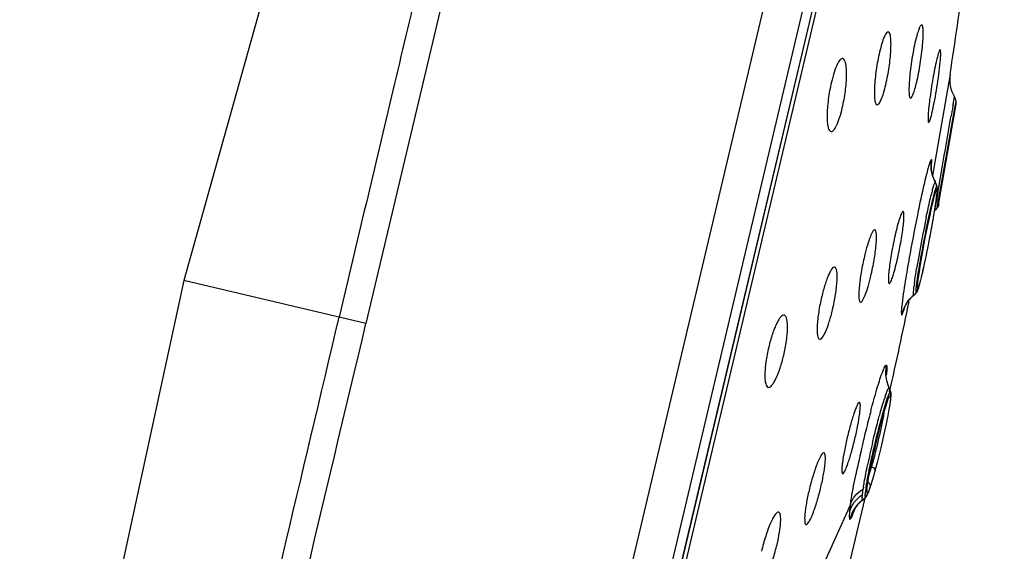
# Model space of a CAD drawing. Header units: millimetres. Extents: x 113 to 769, y -81 to 829.
# Tile 29 of 30: x 694 to 736, y 763 to 786. Entities that reach past the tile are written whole.
import ezdxf

# ---------------------------------------------------------------- set-up
doc = ezdxf.new("R2010")
doc.units = ezdxf.units.MM
doc.header["$LTSCALE"] = 65.395
doc.layers.get('0').update_dxf_attribs({"linetype": 'CONTINUOUS'})

msp = doc.modelspace()

# ---------------------------------------------------------------- linework, layer by layer
at = {"color": 9, "linetype": 'CONTINUOUS'}
for p, q in [((721.871, 828.766), (708.626, 772.735)), ((735.127, 825.281), (711.372, 724.793)), ((734.11, 783.619), (733.347, 779.192)), ((734.131, 781.079), (734.373, 782.445)), ((733.551, 777.781), (734.304, 782.056)), ((734.132, 781.668), (734.149, 781.765)), ((733.464, 778.907), (733.469, 778.902)), ((733.641, 778.815), (733.648, 778.858)), ((733.332, 778.527), (733.337, 778.544)), ((733.535, 778.728), (733.541, 778.717)), ((733.581, 778.474), (733.589, 778.516)), ((733.589, 778.516), (733.619, 778.69)), ((733.619, 778.69), (733.643, 778.828)), ((732.682, 777.463), (732.668, 777.392)), ((708.626, 772.735), (700.678, 774.614)), ((732.527, 773.967), (732.52, 773.965)), ((732.644, 774.088), (732.634, 774.082)), ((731.452, 769.921), (731.462, 769.911)), ((731.281, 769.555), (731.284, 769.565)), ((731.512, 769.754), (731.525, 769.734)), ((730.445, 765.165), (730.435, 765.155)), ((729.762, 764.832), (728.068, 761.091)), ((729.959, 764.642), (729.963, 764.653)), ((728.886, 762.897), (728.049, 761.05))]:
    msp.add_line(p, q, dxfattribs=at)
at = {"color": 7, "linetype": 'CONTINUOUS'}
for p, q in [((715.758, 734.206), (736.475, 821.845)), ((724.815, 771.767), (733.056, 806.631)), ((727.36, 785.07), (729.781, 795.309)), ((729.466, 792.211), (725.128, 773.859)), ((721.697, 761.111), (727.36, 785.07)), ((733.607, 777.91), (734.377, 782.319)), ((734.377, 782.32), (734.373, 782.445)), ((734.291, 781.827), (734.317, 781.974)), ((733.353, 777.179), (733.417, 777.552)), ((733.607, 777.91), (733.607, 777.913)), ((733.293, 776.847), (733.37, 777.275)), ((733.222, 776.467), (733.312, 776.952)), ((733.148, 776.088), (733.242, 776.574)), ((733.079, 775.746), (733.165, 776.173)), ((733.018, 775.452), (733.09, 775.799)), ((732.868, 774.784), (732.914, 774.98)), ((732.913, 774.977), (732.965, 775.209)), ((732.796, 774.494), (732.834, 774.644)), ((732.829, 774.625), (732.871, 774.797)), ((725.128, 773.859), (715.748, 734.185)), ((732.298, 773.734), (732.462, 773.911)), ((732.461, 773.91), (732.558, 773.994)), ((732.527, 773.967), (732.557, 773.993)), ((732.557, 773.993), (732.644, 774.088)), ((720.089, 751.775), (724.815, 771.767)), ((731.462, 769.911), (731.462, 769.911)), ((731.525, 769.734), (731.478, 769.878)), ((731.525, 769.734), (731.496, 769.821)), ((731.525, 769.734), (731.525, 769.734)), ((730.841, 766.291), (730.944, 766.677)), ((730.841, 766.291), (730.841, 766.291)), ((730.482, 765.516), (730.501, 765.668)), ((730.561, 765.388), (730.614, 765.534)), ((730.606, 765.512), (730.614, 765.534)), ((730.613, 765.533), (730.668, 765.698)), ((730.389, 765.107), (729.446, 761.124)), ((730.446, 765.166), (730.445, 765.165)), ((730.446, 765.166), (730.477, 765.211)), ((730.477, 765.21), (730.521, 765.294)), ((730.52, 765.292), (730.563, 765.393)), ((729.928, 764.593), (729.926, 764.589))]:
    msp.add_line(p, q, dxfattribs=at)
for points in [[(720.476, 828.125), (712.488, 810.988), (705.781, 792.864), (700.678, 774.614)], [(733.429, 778.978), (733.342, 779.204), (733.301, 779.388), (733.288, 779.514), (733.287, 779.557)], [(733.541, 778.717), (733.488, 778.867), (733.429, 778.978)], [(732.688, 774.315), (732.688, 774.314), (732.688, 774.332), (732.69, 774.377), (732.696, 774.447), (732.707, 774.542), (732.723, 774.665), (732.744, 774.817), (732.772, 775.003), (732.808, 775.225), (732.852, 775.486), (732.905, 775.789), (732.971, 776.148), (733.044, 776.53), (733.114, 776.885), (733.179, 777.197), (733.236, 777.467), (733.287, 777.699), (733.332, 777.896), (733.371, 778.06), (733.404, 778.195), (733.433, 778.303), (733.457, 778.388), (733.476, 778.451), (733.489, 778.491), (733.491, 778.495)], [(733.519, 778.229), (733.534, 778.347), (733.544, 778.444), (733.55, 778.522), (733.553, 778.586), (733.552, 778.644), (733.541, 778.717)], [(733.402, 777.462), (733.442, 777.706), (733.474, 777.913), (733.5, 778.086), (733.519, 778.229)], [(732.914, 774.98), (732.963, 775.198), (733.024, 775.481)], [(700.678, 774.614), (697.809, 761.373), (695.375, 747.648), (693.517, 734.246)], [(732.644, 774.088), (732.683, 774.15), (732.707, 774.203)], [(732.667, 774.121), (732.697, 774.18), (732.719, 774.237)], [(732.707, 774.203), (732.727, 774.26), (732.749, 774.328), (732.773, 774.413)], [(732.719, 774.237), (732.742, 774.305), (732.767, 774.389), (732.802, 774.517)], [(732.12, 773.436), (732.115, 773.422), (732.133, 773.465), (732.192, 773.578), (732.298, 773.734)], [(731.478, 769.878), (731.424, 769.993), (731.346, 770.234), (731.318, 770.408), (731.315, 770.476)], [(730.501, 765.668), (730.571, 766.085), (730.68, 766.635), (730.806, 767.206), (730.923, 767.701), (731.027, 768.12), (731.118, 768.467), (731.196, 768.751), (731.262, 768.978), (731.317, 769.158), (731.363, 769.296), (731.399, 769.398), (731.426, 769.465), (731.442, 769.5), (731.443, 769.503)], [(731.49, 769.188), (731.513, 769.347), (731.527, 769.469), (731.534, 769.563), (731.535, 769.642), (731.527, 769.72), (731.525, 769.734)], [(731.499, 769.247), (731.519, 769.399), (731.531, 769.515), (731.535, 769.605), (731.532, 769.685), (731.525, 769.734)], [(730.938, 766.654), (731.099, 767.301), (731.237, 767.897), (731.336, 768.356), (731.406, 768.71), (731.456, 768.981), (731.49, 769.188)], [(730.668, 765.698), (730.78, 766.072), (730.841, 766.291)], [(730.475, 765.408), (730.476, 765.406), (730.476, 765.423), (730.478, 765.467), (730.482, 765.515)], [(730.242, 764.98), (730.344, 765.061), (730.445, 765.165)], [(729.926, 764.589), (729.956, 764.644), (730.058, 764.791), (730.242, 764.98)]]:
    msp.add_lwpolyline(points, dxfattribs=at)
for centre, radius, start, end in [((526.303, 815.937), 210.305, 351.16012, 352.33271), ((735.592, 783.388), 1.5, 171.1342, 210.3735), ((733.69, 782.274), 0.704, 14.0978, 30.3302), ((732.991, 778.201), 0.7, 310.0637, 323.0897), ((526.303, 815.937), 210.305, 347.31193, 348.41067)]:
    msp.add_arc(centre, radius, start, end, dxfattribs=at)
at = {"color": 9, "linetype": 'CONTINUOUS'}
for centre, radius, start, end in [((837.924, 763.934), 105.296, 169.99362, 170.25034), ((734.78, 779.641), 1.507, 170.1878, 183.2866), ((734.771, 779.641), 1.499, 183.3058, 188.2428), ((725.124, 780.359), 8.209, 353.5295, 354.2463), ((734.773, 779.642), 1.501, 188.2429, 199.9317), ((734.777, 779.643), 1.505, 199.9326, 208.3197), ((734.762, 779.636), 1.488, 208.332, 209.31), ((732.854, 778.564), 0.7, 13.5927, 29.3061), ((744.378, 775.603), 11.426, 165.1725, 165.9067), ((896.234, 750.49), 165.042, 170.23795, 170.38498), ((743.018, 775.876), 9.923, 165.4787, 165.6014), ((800.324, 763.677), 69.032, 168.1494, 168.48032), ((807.008, 762.312), 75.854, 168.53314, 170.21674), ((782.524, 766.981), 50.534, 168.119, 170.3721), ((783.294, 766.75), 51.332, 170.2622, 170.6013), ((743.529, 773.058), 11.068, 172.5271, 173.1946), ((742.092, 773.254), 9.514, 172.5123, 172.6921), ((733.464, 772.801), 1.498, 142.1261, 146.7241), ((733.467, 772.798), 1.502, 138.0432, 142.1203), ((733.469, 772.796), 1.505, 130.2044, 138.0472), ((733.459, 772.809), 1.489, 129.0626, 130.1938), ((732.077, 774.51), 0.703, 309.086, 322.5349), ((733.473, 772.797), 1.507, 155.229, 168.2421), ((733.465, 772.8), 1.499, 149.9167, 155.2103), ((733.466, 772.8), 1.501, 146.724, 149.9167), ((-14047.338, 4257.492), 15160.658, 346.5507092, 346.712523), ((732.8, 770.597), 1.508, 167.6717, 180.6624), ((732.795, 770.598), 1.504, 180.6984, 193.7259), ((724.495, 771.315), 6.883, 352.6195, 353.0407), ((725.495, 771.193), 5.876, 353.0411, 353.4517), ((732.797, 770.6), 1.506, 193.7586, 202.2368), ((732.792, 770.598), 1.501, 202.237, 204.614), ((732.783, 770.594), 1.491, 204.6139, 206.7928), ((730.827, 769.605), 0.701, 12.267, 26.8049), ((738.416, 767.129), 7.536, 161.2142, 162.2741), ((731.218, 769.691), 0.3, 303.1264, 318.6667), ((731.225, 769.692), 0.294, 8.351, 12.3034), ((731.215, 769.69), 0.303, 349.0119, 8.2958), ((783.274, 755.107), 54.405, 165.6526, 166.5677), ((774.263, 757.393), 45.108, 165.198, 165.6286), ((786.595, 754.308), 57.821, 166.56163, 166.70489), ((779.942, 755.837), 50.994, 166.6582, 168.1709), ((766.43, 759.027), 36.7, 166.6342, 168.1508), ((712.204, 771.56), 19.167, 344.2023, 344.6446), ((731.003, 767.147), 0.734, 241.3599, 244.402), ((771.88, 757.541), 42.754, 168.1913, 168.3635), ((716.77, 770.265), 14.421, 343.1645, 344.2153), ((738.876, 764.226), 8.654, 171.3036, 171.573), ((740.003, 764.054), 9.794, 171.052, 171.3039), ((736.645, 764.641), 6.269, 171.7869, 172.1233), ((737.246, 764.554), 6.877, 171.6739, 171.7903), ((731.399, 765.117), 1.121, 177.3064, 179.1049), ((729.878, 765.592), 0.701, 306.7807, 321.148), ((729.894, 765.59), 0.694, 306.873, 321.1849), ((733.722, 765.017), 3.322, 173.2773, 173.8834), ((735.074, 764.855), 4.684, 172.0831, 173.2445), ((730.194, 765.338), 0.296, 321.087, 325.1353), ((730.191, 765.341), 0.3, 7.1987, 14.7289), ((730.199, 765.342), 0.302, 7.5699, 20.1016), ((731.199, 763.827), 1.504, 139.9172, 153.0079), ((731.204, 763.845), 1.488, 141.6391, 148.8894), ((731.199, 763.848), 1.482, 140.0547, 141.6338), ((731.2, 763.825), 1.506, 131.0148, 139.8836), ((731.201, 763.846), 1.485, 137.5301, 140.053), ((731.206, 763.842), 1.491, 126.8936, 137.5304), ((731.196, 763.829), 1.5, 128.9947, 131.0133), ((731.19, 763.837), 1.491, 126.7851, 128.9951), ((731.204, 763.826), 1.509, 153.0446, 166.0971), ((731.213, 763.841), 1.498, 153.2762, 166.3797), ((731.202, 763.845), 1.487, 148.891, 153.2551), ((723.894, 766.719), 6.411, 340.518, 341.0901)]:
    msp.add_arc(centre, radius, start, end, dxfattribs=at)
at = {"color": 7, "linetype": 'CONTINUOUS'}
for points, knots in [([(720.258, 827.443), (720.271, 827.448), (720.296, 827.47), (720.321, 827.491), (720.349, 827.507), (720.362, 827.487), (720.356, 827.458), (720.347, 827.411), (720.329, 827.35), (720.3, 827.251), (720.258, 827.119), (720.21, 826.96), (720.168, 826.807), (720.132, 826.659), (720.084, 826.457), (720.02, 826.196), (719.946, 825.875), (719.856, 825.411), (719.719, 824.749), (719.405, 823.47), (718.944, 821.597), (718.353, 819.062), (717.676, 816.173), (716.904, 812.933), (716.057, 809.36), (715.143, 805.492), (713.804, 799.837), (712.013, 792.281), (709.773, 782.805), (708.236, 776.312), (707.456, 773.011)], [0, 0, 0, 0, 0.000769, 0.001667, 0.001951, 0.002186, 0.002682, 0.003539, 0.004709, 0.006079, 0.009096, 0.012127, 0.014933, 0.01758, 0.020253, 0.026035, 0.031976, 0.037848, 0.051285, 0.068106, 0.108265, 0.154435, 0.207238, 0.266906, 0.332547, 0.403548, 0.479419, 0.643244, 0.818676, 1, 1, 1, 1]), ([(732.875, 785.778), (732.855, 785.784), (732.793, 785.714), (732.745, 785.588), (732.667, 785.362), (732.625, 785.188), (732.601, 785.088)], [0, 0, 0, 0, 0.085719, 0.282068, 0.592567, 1, 1, 1, 1]), ([(732.652, 783.271), (732.715, 783.535), (732.792, 783.942), (732.87, 784.486), (732.913, 784.88), (732.937, 785.224), (732.941, 785.493), (732.929, 785.665), (732.905, 785.75), (732.886, 785.775), (732.875, 785.778)], [0, 0, 0, 0, 0.319929, 0.488914, 0.648158, 0.786638, 0.895018, 0.966439, 0.987433, 1, 1, 1, 1]), ([(731.423, 785.468), (731.393, 785.477), (731.333, 785.428), (731.285, 785.349), (731.209, 785.196), (731.123, 784.941), (731.063, 784.716), (731.033, 784.589)], [0, 0, 0, 0, 0.095628, 0.181611, 0.295905, 0.604335, 1, 1, 1, 1]), ([(731.305, 783.165), (731.365, 783.418), (731.458, 783.921), (731.524, 784.535), (731.536, 784.971), (731.522, 785.214), (731.497, 785.372), (731.451, 785.459), (731.423, 785.468)], [0, 0, 0, 0, 0.332408, 0.654374, 0.78752, 0.891761, 0.962259, 1, 1, 1, 1]), ([(732.601, 785.088), (732.538, 784.82), (732.46, 784.407), (732.382, 783.858), (732.339, 783.46), (732.315, 783.12), (732.314, 782.843), (732.324, 782.687), (732.358, 782.583), (732.383, 782.58)], [0, 0, 0, 0, 0.323905, 0.494656, 0.65501, 0.793594, 0.900856, 0.969938, 1, 1, 1, 1]), ([(731.033, 784.589), (730.972, 784.332), (730.878, 783.82), (730.812, 783.199), (730.803, 782.759), (730.815, 782.545), (730.84, 782.412), (730.862, 782.339), (730.897, 782.288), (730.924, 782.285)], [0, 0, 0, 0, 0.337258, 0.662244, 0.795145, 0.897641, 0.935898, 0.965168, 1, 1, 1, 1]), ([(733.676, 784.688), (733.665, 784.692), (733.634, 784.641), (733.607, 784.567), (733.561, 784.418), (733.534, 784.307), (733.519, 784.242)], [0, 0, 0, 0, 0.075883, 0.268462, 0.580614, 1, 1, 1, 1]), ([(733.681, 784.162), (733.688, 784.234), (733.697, 784.359), (733.704, 784.527), (733.698, 784.62), (733.69, 784.683), (733.676, 784.688)], [0, 0, 0, 0, 0.409793, 0.719179, 0.916522, 1, 1, 1, 1]), ([(729.438, 784.302), (729.398, 784.315), (729.317, 784.262), (729.249, 784.165), (729.149, 783.986), (729.038, 783.686), (728.966, 783.42), (728.931, 783.271)], [0, 0, 0, 0, 0.105512, 0.193799, 0.309148, 0.615285, 1, 1, 1, 1]), ([(729.407, 782.151), (729.464, 782.393), (729.549, 782.867), (729.605, 783.514), (729.589, 783.974), (729.526, 784.218), (729.468, 784.292), (729.438, 784.302)], [0, 0, 0, 0, 0.338438, 0.65439, 0.885199, 0.95645, 1, 1, 1, 1]), ([(733.519, 784.242), (733.456, 783.974), (733.375, 783.55), (733.281, 782.972), (733.219, 782.531), (733.174, 782.141), (733.152, 781.861), (733.146, 781.689), (733.149, 781.601), (733.154, 781.551), (733.166, 781.52), (733.174, 781.52)], [0, 0, 0, 0, 0.298958, 0.470051, 0.636132, 0.782944, 0.897981, 0.940457, 0.971675, 0.991246, 1, 1, 1, 1]), ([(733.33, 781.966), (733.414, 782.324), (733.545, 783.054), (733.648, 783.789), (733.681, 784.162)], [0, 0, 0, 0, 0.495724, 1, 1, 1, 1]), ([(728.931, 783.271), (728.872, 783.023), (728.805, 782.65), (728.754, 782.162), (728.74, 781.83), (728.746, 781.548), (728.778, 781.331), (728.819, 781.183), (728.885, 781.119), (728.915, 781.116)], [0, 0, 0, 0, 0.344191, 0.511473, 0.663414, 0.792136, 0.891707, 0.959264, 1, 1, 1, 1]), ([(730.924, 782.285), (730.958, 782.282), (731.041, 782.369), (731.119, 782.541), (731.22, 782.823), (731.276, 783.042), (731.305, 783.165)], [0, 0, 0, 0, 0.102066, 0.305925, 0.611988, 1, 1, 1, 1]), ([(732.383, 782.58), (732.406, 782.578), (732.46, 782.651), (732.513, 782.779), (732.586, 783.002), (732.629, 783.173), (732.652, 783.271)], [0, 0, 0, 0, 0.091962, 0.291658, 0.599781, 1, 1, 1, 1]), ([(728.915, 781.116), (728.958, 781.112), (729.031, 781.174), (729.1, 781.274), (729.195, 781.454), (729.302, 781.748), (729.373, 782.006), (729.407, 782.151)], [0, 0, 0, 0, 0.111843, 0.203134, 0.31985, 0.623444, 1, 1, 1, 1]), ([(733.174, 781.52), (733.187, 781.518), (733.214, 781.569), (733.244, 781.646), (733.287, 781.792), (733.315, 781.902), (733.33, 781.966)], [0, 0, 0, 0, 0.081557, 0.2768, 0.58678, 1, 1, 1, 1]), ([(732.064, 777.624), (732.055, 777.627), (732.027, 777.609), (731.983, 777.528), (731.91, 777.347), (731.823, 777.052), (731.764, 776.817), (731.733, 776.685)], [0, 0, 0, 0, 0.027104, 0.080996, 0.282005, 0.597099, 1, 1, 1, 1]), ([(731.782, 775.417), (731.841, 775.666), (731.918, 776.041), (732.003, 776.534), (732.053, 776.873), (732.086, 777.165), (732.1, 777.389), (732.098, 777.531), (732.085, 777.6), (732.071, 777.621), (732.064, 777.624)], [0, 0, 0, 0, 0.342161, 0.512331, 0.668543, 0.801662, 0.904104, 0.970383, 0.989329, 1, 1, 1, 1]), ([(730.833, 776.828), (730.799, 776.84), (730.698, 776.708), (730.616, 776.501), (730.486, 776.124), (730.415, 775.841), (730.377, 775.681)], [0, 0, 0, 0, 0.086793, 0.292432, 0.607509, 1, 1, 1, 1]), ([(730.652, 774.806), (730.707, 775.041), (730.798, 775.493), (730.875, 776.039), (730.901, 776.413), (730.899, 776.618), (730.887, 776.747), (730.855, 776.82), (730.833, 776.828)], [0, 0, 0, 0, 0.352022, 0.67281, 0.801474, 0.90057, 0.966324, 1, 1, 1, 1]), ([(731.733, 776.685), (731.673, 776.433), (731.594, 776.054), (731.509, 775.558), (731.46, 775.215), (731.427, 774.927), (731.415, 774.694), (731.416, 774.569), (731.434, 774.48), (731.454, 774.478)], [0, 0, 0, 0, 0.345771, 0.517438, 0.674559, 0.807722, 0.909181, 0.973477, 1, 1, 1, 1]), ([(730.377, 775.681), (730.321, 775.442), (730.228, 774.984), (730.152, 774.432), (730.126, 774.056), (730.132, 773.854), (730.142, 773.73), (730.181, 773.661), (730.202, 773.658)], [0, 0, 0, 0, 0.356764, 0.680178, 0.808552, 0.906046, 0.968981, 1, 1, 1, 1]), ([(731.454, 774.478), (731.463, 774.477), (731.489, 774.498), (731.535, 774.58), (731.606, 774.763), (731.693, 775.056), (731.751, 775.287), (731.782, 775.417)], [0, 0, 0, 0, 0.029307, 0.085843, 0.289277, 0.602384, 1, 1, 1, 1]), ([(729.079, 775.196), (729.036, 775.211), (728.95, 775.127), (728.88, 775.011), (728.803, 774.854), (728.727, 774.662), (728.619, 774.345), (728.551, 774.089), (728.508, 773.911)], [0, 0, 0, 0, 0.095662, 0.185667, 0.304818, 0.450332, 0.618248, 1, 1, 1, 1]), ([(728.981, 773.333), (729.033, 773.553), (729.115, 773.972), (729.182, 774.534), (729.185, 774.923), (729.146, 775.125), (729.103, 775.188), (729.079, 775.196)], [0, 0, 0, 0, 0.355877, 0.6712, 0.893803, 0.960564, 1, 1, 1, 1]), ([(730.202, 773.658), (730.217, 773.657), (730.255, 773.68), (730.327, 773.783), (730.425, 774.009), (730.541, 774.367), (730.615, 774.65), (730.652, 774.806)], [0, 0, 0, 0, 0.035243, 0.095616, 0.303482, 0.615087, 1, 1, 1, 1]), ([(728.508, 773.911), (728.455, 773.686), (728.372, 773.26), (728.313, 772.749), (728.305, 772.405), (728.323, 772.224), (728.348, 772.103), (728.398, 772.048), (728.421, 772.045)], [0, 0, 0, 0, 0.361674, 0.679769, 0.80466, 0.899829, 0.963149, 1, 1, 1, 1]), ([(728.421, 772.045), (728.441, 772.043), (728.491, 772.066), (728.588, 772.183), (728.712, 772.438), (728.855, 772.842), (728.94, 773.159), (728.981, 773.333)], [0, 0, 0, 0, 0.040962, 0.105129, 0.316683, 0.62632, 1, 1, 1, 1]), ([(726.88, 773.09), (726.827, 773.109), (726.719, 773.027), (726.629, 772.895), (726.535, 772.725), (726.443, 772.514), (726.318, 772.17), (726.241, 771.892), (726.195, 771.699)], [0, 0, 0, 0, 0.104641, 0.196588, 0.316599, 0.461801, 0.627933, 1, 1, 1, 1]), ([(726.851, 771.339), (726.9, 771.547), (726.976, 771.941), (727.026, 772.47), (727.014, 772.834), (726.956, 773.026), (726.906, 773.082), (726.88, 773.09)], [0, 0, 0, 0, 0.356264, 0.666249, 0.885645, 0.954411, 1, 1, 1, 1]), ([(726.195, 771.699), (726.144, 771.485), (726.084, 771.169), (726.038, 770.761), (726.024, 770.498), (726.033, 770.274), (726.057, 770.093), (726.12, 769.949), (726.182, 769.942)], [0, 0, 0, 0, 0.36433, 0.531091, 0.678539, 0.801281, 0.895605, 1, 1, 1, 1]), ([(726.182, 769.942), (726.241, 769.934), (726.338, 770.026), (726.431, 770.164), (726.563, 770.413), (726.71, 770.806), (726.807, 771.151), (726.851, 771.339)], [0, 0, 0, 0, 0.111579, 0.206268, 0.327312, 0.635476, 1, 1, 1, 1]), ([(730.161, 769.29), (730.147, 769.295), (730.103, 769.257), (730.063, 769.178), (729.998, 769.04), (729.899, 768.769), (729.767, 768.34), (729.673, 767.972), (729.626, 767.771)], [0, 0, 0, 0, 0.026599, 0.084581, 0.176401, 0.299521, 0.620583, 1, 1, 1, 1]), ([(729.956, 767.693), (730.003, 767.891), (730.082, 768.258), (730.156, 768.696), (730.189, 768.983), (730.196, 769.137), (730.193, 769.229), (730.176, 769.285), (730.161, 769.29)], [0, 0, 0, 0, 0.37499, 0.69395, 0.817399, 0.910653, 0.971034, 1, 1, 1, 1]), ([(729.626, 767.771), (729.578, 767.571), (729.498, 767.199), (729.423, 766.756), (729.391, 766.469), (729.386, 766.317), (729.388, 766.228), (729.41, 766.174), (729.424, 766.172)], [0, 0, 0, 0, 0.379309, 0.700385, 0.823541, 0.915403, 0.973397, 1, 1, 1, 1]), ([(729.424, 766.172), (729.44, 766.17), (729.48, 766.213), (729.524, 766.294), (729.587, 766.435), (729.686, 766.706), (729.816, 767.131), (729.909, 767.496), (729.956, 767.693)], [0, 0, 0, 0, 0.028959, 0.089351, 0.182624, 0.30612, 0.625114, 1, 1, 1, 1]), ([(728.61, 767.086), (728.592, 767.093), (728.534, 767.06), (728.436, 766.908), (728.286, 766.575), (728.116, 766.061), (728.008, 765.661), (727.957, 765.445)], [0, 0, 0, 0, 0.031679, 0.092267, 0.309955, 0.629957, 1, 1, 1, 1]), ([(728.474, 765.595), (728.518, 765.781), (728.59, 766.124), (728.657, 766.575), (728.674, 766.879), (728.654, 767.032), (728.626, 767.08), (728.61, 767.086)], [0, 0, 0, 0, 0.3757, 0.690026, 0.903435, 0.965266, 1, 1, 1, 1]), ([(727.829, 763.951), (727.849, 763.948), (727.903, 763.989), (727.964, 764.082), (728.044, 764.234), (728.167, 764.53), (728.319, 764.989), (728.424, 765.383), (728.474, 765.595)], [0, 0, 0, 0, 0.034196, 0.097767, 0.193223, 0.317935, 0.635322, 1, 1, 1, 1]), ([(727.957, 765.445), (727.913, 765.256), (727.84, 764.907), (727.771, 764.45), (727.759, 764.147), (727.779, 763.997), (727.812, 763.953), (727.829, 763.951)], [0, 0, 0, 0, 0.381374, 0.698121, 0.908907, 0.967649, 1, 1, 1, 1]), ([(726.635, 764.488), (726.613, 764.496), (726.544, 764.469), (726.467, 764.372), (726.37, 764.218), (726.223, 763.908), (726.047, 763.424), (725.931, 763.006), (725.878, 762.781)], [0, 0, 0, 0, 0.036847, 0.100142, 0.195298, 0.320203, 0.638342, 1, 1, 1, 1]), ([(726.559, 763.086), (726.6, 763.26), (726.666, 763.581), (726.719, 764.006), (726.722, 764.29), (726.688, 764.438), (726.653, 764.481), (726.635, 764.488)], [0, 0, 0, 0, 0.373688, 0.683325, 0.894857, 0.959032, 1, 1, 1, 1]), ([(725.812, 761.376), (725.837, 761.373), (725.903, 761.41), (726.03, 761.572), (726.201, 761.922), (726.393, 762.454), (726.507, 762.866), (726.559, 763.086)], [0, 0, 0, 0, 0.039437, 0.106198, 0.328813, 0.644123, 1, 1, 1, 1])]:
    msp.add_open_spline(points, degree=3, knots=knots, dxfattribs=at)
at = {"color": 9, "linetype": 'CONTINUOUS'}
for points, knots in [([(734.23, 782.23), (734.24, 782.287), (734.257, 782.385), (734.277, 782.499), (734.287, 782.566), (734.294, 782.599), (734.295, 782.617), (734.299, 782.627), (734.298, 782.629)], [0, 0, 0, 0, 0.428272, 0.741568, 0.852877, 0.933257, 0.982395, 1, 1, 1, 1]), ([(733.648, 778.858), (733.688, 779.087), (733.848, 780.024), (734.012, 780.96), (734.132, 781.668)], [0, 0, 0, 0, 0.244795, 1, 1, 1, 1]), ([(733.294, 779.897), (733.281, 779.895), (733.258, 779.847), (733.224, 779.768), (733.179, 779.62), (733.147, 779.507), (733.129, 779.44)], [0, 0, 0, 0, 0.080004, 0.269513, 0.57772, 1, 1, 1, 1]), ([(733.292, 779.536), (733.297, 779.586), (733.306, 779.673), (733.31, 779.793), (733.311, 779.85), (733.303, 779.898), (733.294, 779.897)], [0, 0, 0, 0, 0.42024, 0.730883, 0.926517, 1, 1, 1, 1]), ([(733.129, 779.44), (733.102, 779.339), (732.968, 778.813), (732.853, 778.282), (732.763, 777.853)], [0, 0, 0, 0, 0.192946, 1, 1, 1, 1]), ([(733.416, 778.813), (733.425, 778.837), (733.437, 778.862), (733.454, 778.909), (733.464, 778.907)], [0, 0, 0, 0, 0.721929, 1, 1, 1, 1]), ([(733.337, 778.544), (733.344, 778.571), (733.369, 778.662), (733.395, 778.752), (733.416, 778.813)], [0, 0, 0, 0, 0.306021, 1, 1, 1, 1]), ([(733.411, 778.365), (733.419, 778.393), (733.443, 778.484), (733.468, 778.575), (733.489, 778.637)], [0, 0, 0, 0, 0.306679, 1, 1, 1, 1]), ([(733.489, 778.637), (733.497, 778.66), (733.509, 778.685), (733.525, 778.729), (733.534, 778.729)], [0, 0, 0, 0, 0.718368, 1, 1, 1, 1]), ([(732.659, 774.494), (732.696, 774.776), (732.802, 775.422), (732.988, 776.429), (733.193, 777.432), (733.336, 778.07), (733.406, 778.344)], [0, 0, 0, 0, 0.217379, 0.500533, 0.783422, 1, 1, 1, 1]), ([(733.072, 777.385), (733.092, 777.48), (733.163, 777.814), (733.236, 778.148), (733.296, 778.385)], [0, 0, 0, 0, 0.284219, 1, 1, 1, 1]), ([(733.442, 777.665), (733.443, 777.667), (733.443, 777.677), (733.449, 777.695), (733.453, 777.727), (733.465, 777.792), (733.484, 777.904), (733.501, 778.001), (733.51, 778.057)], [0, 0, 0, 0, 0.017485, 0.066545, 0.146874, 0.258145, 0.571447, 1, 1, 1, 1]), ([(732.257, 775.202), (732.23, 775.043), (732.141, 774.512), (732.058, 773.98), (732.014, 773.604)], [0, 0, 0, 0, 0.298694, 1, 1, 1, 1]), ([(732.555, 774.497), (732.561, 774.544), (732.59, 774.756), (732.623, 774.968), (732.651, 775.133)], [0, 0, 0, 0, 0.219256, 1, 1, 1, 1]), ([(732.512, 774.092), (732.513, 774.111), (732.52, 774.203), (732.53, 774.296), (732.539, 774.369)], [0, 0, 0, 0, 0.199231, 1, 1, 1, 1]), ([(732.635, 774.083), (732.626, 774.086), (732.627, 774.132), (732.625, 774.16), (732.627, 774.184)], [0, 0, 0, 0, 0.282754, 1, 1, 1, 1]), ([(732.627, 774.184), (732.628, 774.202), (732.635, 774.296), (732.646, 774.389), (732.655, 774.464)], [0, 0, 0, 0, 0.192172, 1, 1, 1, 1]), ([(732.52, 773.965), (732.517, 773.966), (732.512, 773.98), (732.509, 774.02), (732.51, 774.061), (732.512, 774.092)], [0, 0, 0, 0, 0.090406, 0.282851, 1, 1, 1, 1]), ([(732.014, 773.604), (732, 773.483), (731.981, 773.33), (731.981, 773.163), (731.989, 773.117), (731.997, 773.104)], [0, 0, 0, 0, 0.729272, 0.909767, 1, 1, 1, 1]), ([(731.997, 773.104), (732.006, 773.102), (732.029, 773.139), (732.054, 773.199), (732.093, 773.316), (732.119, 773.405), (732.133, 773.458)], [0, 0, 0, 0, 0.075488, 0.261807, 0.571717, 1, 1, 1, 1]), ([(698.551, 730.477), (700.103, 736.815), (703.453, 750.903), (706.785, 764.995), (708.626, 772.735)], [0, 0, 0, 0, 0.450581, 1, 1, 1, 1]), ([(731.139, 770.558), (731.159, 770.611), (731.194, 770.704), (731.245, 770.819), (731.284, 770.886), (731.313, 770.917), (731.326, 770.919)], [0, 0, 0, 0, 0.416959, 0.718858, 0.905721, 1, 1, 1, 1]), ([(731.326, 770.919), (731.338, 770.917), (731.352, 770.872), (731.354, 770.8), (731.349, 770.674), (731.339, 770.579), (731.333, 770.523)], [0, 0, 0, 0, 0.086707, 0.277474, 0.582245, 1, 1, 1, 1]), ([(730.652, 768.917), (730.736, 769.237), (730.888, 769.787), (731.057, 770.332), (731.139, 770.558)], [0, 0, 0, 0, 0.579738, 1, 1, 1, 1]), ([(731.284, 769.565), (731.294, 769.593), (731.326, 769.683), (731.36, 769.773), (731.389, 769.834)], [0, 0, 0, 0, 0.306704, 1, 1, 1, 1]), ([(731.389, 769.834), (731.4, 769.857), (731.414, 769.885), (731.442, 769.924), (731.452, 769.921)], [0, 0, 0, 0, 0.701995, 1, 1, 1, 1]), ([(730.989, 768.564), (731.011, 768.645), (731.089, 768.933), (731.172, 769.219), (731.237, 769.423)], [0, 0, 0, 0, 0.282834, 1, 1, 1, 1]), ([(731.339, 769.359), (731.349, 769.389), (731.382, 769.489), (731.418, 769.589), (731.447, 769.656)], [0, 0, 0, 0, 0.305684, 1, 1, 1, 1]), ([(731.447, 769.656), (731.458, 769.681), (731.473, 769.711), (731.5, 769.756), (731.512, 769.754)], [0, 0, 0, 0, 0.703777, 1, 1, 1, 1]), ([(730.837, 767.486), (730.921, 767.841), (731.078, 768.468), (731.252, 769.09), (731.339, 769.359)], [0, 0, 0, 0, 0.563692, 1, 1, 1, 1]), ([(731.224, 768.847), (731.16, 768.468), (730.99, 767.677), (730.798, 766.893), (730.686, 766.485)], [0, 0, 0, 0, 0.47649, 1, 1, 1, 1]), ([(730.724, 767.511), (730.746, 767.602), (730.83, 767.954), (730.919, 768.304), (730.989, 768.564)], [0, 0, 0, 0, 0.257954, 1, 1, 1, 1]), ([(730.584, 766.341), (730.602, 766.431), (730.682, 766.814), (730.768, 767.195), (730.837, 767.486)], [0, 0, 0, 0, 0.235032, 1, 1, 1, 1]), ([(730.328, 765.577), (730.339, 765.648), (730.394, 765.977), (730.458, 766.305), (730.512, 766.563)], [0, 0, 0, 0, 0.212183, 1, 1, 1, 1]), ([(730.686, 766.485), (730.714, 766.471), (730.785, 766.432), (730.855, 766.344), (730.841, 766.291)], [0, 0, 0, 0, 0.362374, 1, 1, 1, 1]), ([(729.762, 764.832), (729.775, 764.925), (729.846, 765.371), (729.933, 765.814), (730.005, 766.165)], [0, 0, 0, 0, 0.207532, 1, 1, 1, 1]), ([(730.474, 765.754), (730.481, 765.798), (730.516, 765.994), (730.554, 766.19), (730.584, 766.341)], [0, 0, 0, 0, 0.224568, 1, 1, 1, 1]), ([(730.482, 765.516), (730.481, 765.504), (730.472, 765.451), (730.446, 765.402), (730.418, 765.371)], [0, 0, 0, 0, 0.232971, 1, 1, 1, 1]), ([(730.442, 765.55), (730.444, 765.566), (730.454, 765.634), (730.465, 765.702), (730.474, 765.754)], [0, 0, 0, 0, 0.232536, 1, 1, 1, 1]), ([(729.721, 764.501), (729.764, 764.653), (729.91, 764.946), (730.15, 765.167), (730.285, 765.256)], [0, 0, 0, 0, 0.49316, 1, 1, 1, 1]), ([(729.762, 764.832), (729.803, 764.968), (729.95, 765.232), (730.184, 765.42), (730.315, 765.495)], [0, 0, 0, 0, 0.485057, 1, 1, 1, 1]), ([(730.282, 765.059), (730.281, 765.064), (730.278, 765.089), (730.278, 765.114), (730.278, 765.135)], [0, 0, 0, 0, 0.193853, 1, 1, 1, 1]), ([(730.279, 765.17), (730.279, 765.177), (730.281, 765.205), (730.283, 765.234), (730.285, 765.256)], [0, 0, 0, 0, 0.22806, 1, 1, 1, 1]), ([(730.285, 765.256), (730.287, 765.273), (730.295, 765.353), (730.306, 765.433), (730.315, 765.495)], [0, 0, 0, 0, 0.218103, 1, 1, 1, 1]), ([(730.411, 765.181), (730.41, 765.186), (730.408, 765.211), (730.409, 765.235), (730.409, 765.255)], [0, 0, 0, 0, 0.194845, 1, 1, 1, 1]), ([(730.409, 765.255), (730.41, 765.263), (730.412, 765.302), (730.415, 765.341), (730.418, 765.371)], [0, 0, 0, 0, 0.215696, 1, 1, 1, 1]), ([(730.424, 765.152), (730.422, 765.153), (730.414, 765.16), (730.412, 765.172), (730.411, 765.181)], [0, 0, 0, 0, 0.159552, 1, 1, 1, 1]), ([(730.424, 765.152), (730.425, 765.152), (730.427, 765.152), (730.43, 765.152), (730.431, 765.153)], [0, 0, 0, 0, 0.472482, 1, 1, 1, 1]), ([(730.431, 765.153), (730.431, 765.153), (730.433, 765.154), (730.434, 765.154), (730.435, 765.155)], [0, 0, 0, 0, 0.473773, 1, 1, 1, 1]), ([(729.762, 764.832), (729.757, 764.801), (729.742, 764.691), (729.728, 764.581), (729.721, 764.501)], [0, 0, 0, 0, 0.281341, 1, 1, 1, 1]), ([(730.298, 765.031), (730.296, 765.031), (730.286, 765.037), (730.284, 765.05), (730.282, 765.059)], [0, 0, 0, 0, 0.167995, 1, 1, 1, 1]), ([(730.302, 765.031), (730.301, 765.03), (730.3, 765.03), (730.298, 765.031), (730.298, 765.031)], [0, 0, 0, 0, 0.509582, 1, 1, 1, 1]), ([(730.31, 765.035), (730.309, 765.034), (730.306, 765.032), (730.303, 765.031), (730.302, 765.031)], [0, 0, 0, 0, 0.546224, 1, 1, 1, 1]), ([(729.721, 764.501), (729.717, 764.457), (729.711, 764.382), (729.711, 764.283), (729.715, 764.224), (729.73, 764.19), (729.739, 764.188)], [0, 0, 0, 0, 0.412403, 0.715027, 0.90657, 1, 1, 1, 1]), ([(729.757, 764.193), (729.771, 764.205), (729.798, 764.244), (729.862, 764.372), (729.906, 764.491), (729.938, 764.581)], [0, 0, 0, 0, 0.123667, 0.330097, 1, 1, 1, 1]), ([(729.739, 764.188), (729.742, 764.187), (729.749, 764.188), (729.754, 764.191), (729.757, 764.193)], [0, 0, 0, 0, 0.442015, 1, 1, 1, 1])]:
    msp.add_open_spline(points, degree=3, knots=knots, dxfattribs=at)
for points in [[(733.415, 778.412), (733.444, 778.433), (733.47, 778.459), (733.49, 778.488)], [(733.49, 778.488), (733.515, 778.524), (733.532, 778.566), (733.539, 778.608)], [(733.539, 778.608), (733.545, 778.648), (733.544, 778.689), (733.535, 778.728)], [(732.634, 774.082), (732.66, 774.114), (732.678, 774.153), (732.688, 774.193)], [(732.688, 774.193), (732.699, 774.236), (732.7, 774.284), (732.69, 774.327)], [(731.444, 769.492), (731.478, 769.531), (731.503, 769.581), (731.513, 769.633)], [(730.528, 765.808), (730.546, 765.792), (730.562, 765.775), (730.576, 765.755)], [(730.576, 765.755), (730.597, 765.725), (730.613, 765.69), (730.621, 765.654)], [(730.621, 765.654), (730.629, 765.615), (730.627, 765.572), (730.614, 765.534)], [(730.435, 765.155), (730.46, 765.186), (730.479, 765.223), (730.49, 765.262)], [(730.479, 765.26), (730.47, 765.228), (730.456, 765.196), (730.436, 765.169)], [(730.488, 765.379), (730.493, 765.339), (730.49, 765.298), (730.479, 765.26)], [(730.49, 765.262), (730.5, 765.301), (730.503, 765.342), (730.498, 765.382)]]:
    msp.add_open_spline(points, degree=3, dxfattribs=at)
at = {"color": 7, "linetype": 'CONTINUOUS'}
for points in [[(733.607, 778.012), (733.613, 777.978), (733.612, 777.943), (733.607, 777.91)], [(733.607, 777.91), (733.599, 777.864), (733.579, 777.818), (733.551, 777.781)]]:
    msp.add_open_spline(points, degree=3, dxfattribs=at)

doc.saveas('drawing.dxf')
